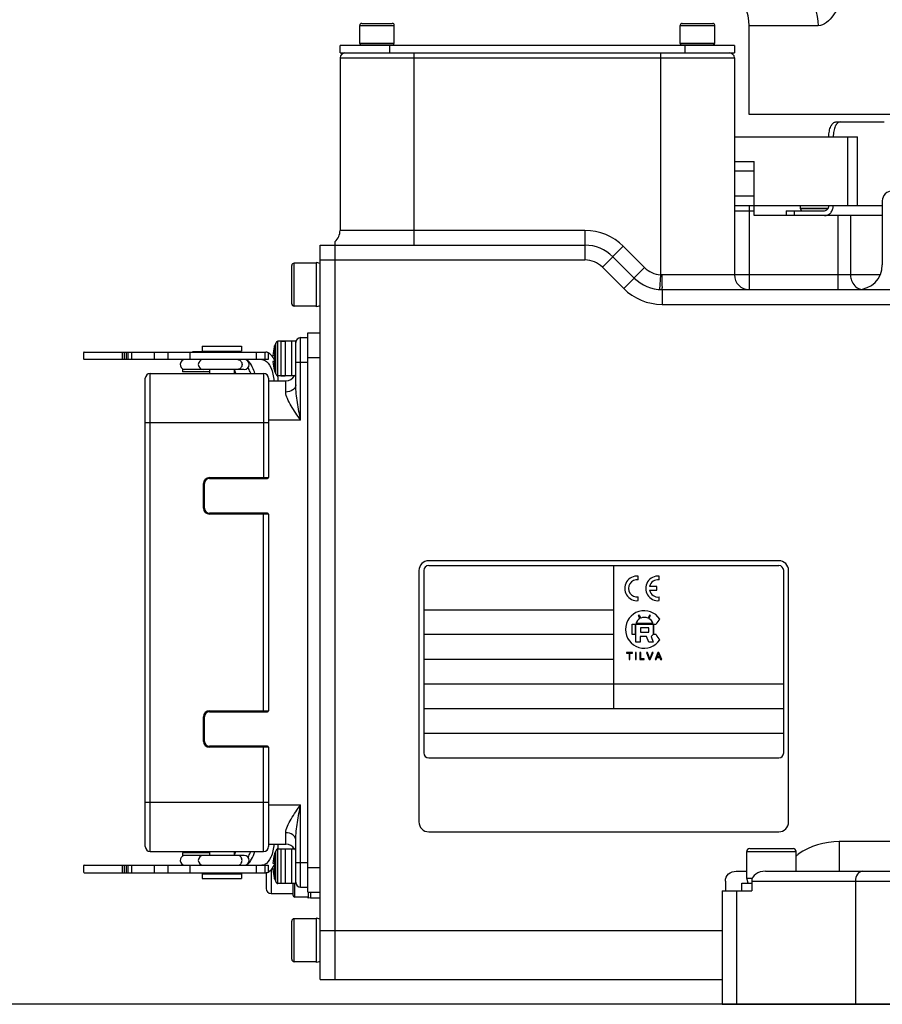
# Model space of a CAD drawing. Header units: millimetres. Extents: x 0 to 5945, y 0 to 4205.
# Tile 53 of 80: x 2565 to 2740, y 2200 to 2399. Entities that reach past the tile are written whole.
import ezdxf

# ---------------------------------------------------------------- set-up
doc = ezdxf.new("R2010")
doc.units = ezdxf.units.MM
doc.header["$LTSCALE"] = 326.975
doc.layers.get('0').update_dxf_attribs({"linetype": 'CONTINUOUS'})
for name, color, linetype in [('304102000080_DXF_DIMENSION', 7, 'CONTINUOUS'), ('304103000028_DXF_DIMENSION', 7, 'CONTINUOUS'), ('304103000028DXF_CONTINUOUS_LINE', 7, 'CONTINUOUS'), ('304103000029DXF_CONTINUOUS_LINE', 7, 'CONTINUOUS'), ('304104000111DXF_CONTINUOUS_LINE', 7, 'CONTINUOUS'), ('304105000077DXF_CONTINUOUS_LINE', 7, 'CONTINUOUS'), ('304105000112DXF_CONTINUOUS_LINE', 7, 'CONTINUOUS'), ('304105000157DXF_CONTINUOUS_LINE', 7, 'CONTINUOUS'), ('304106000002DXF_CONTINUOUS_LINE', 7, 'CONTINUOUS'), ('304107000025DXF_CONTINUOUS_LINE', 7, 'CONTINUOUS'), ('304110000210DXF_CONTINUOUS_LINE', 7, 'CONTINUOUS'), ('304110000289DXF_CONTINUOUS_LINE', 7, 'CONTINUOUS'), ('304112000077DXF_CONTINUOUS_LINE', 7, 'CONTINUOUS'), ('501023000001DXF_CONTINUOUS_LINE', 7, 'CONTINUOUS'), ('501023000016DXF_CONTINUOUS_LINE', 7, 'CONTINUOUS'), ('501023000017DXF_CONTINUOUS_LINE', 7, 'CONTINUOUS'), ('501023000020DXF_CONTINUOUS_LINE', 7, 'CONTINUOUS'), ('501023000069DXF_CONTINUOUS_LINE', 7, 'CONTINUOUS'), ('501023000072DXF_CONTINUOUS_LINE', 7, 'CONTINUOUS'), ('504021000002DXF_CONTINUOUS_LINE', 7, 'CONTINUOUS'), ('604006000001DXF_CONTINUOUS_LINE', 7, 'CONTINUOUS'), ('604006000002DXF_CONTINUOUS_LINE', 7, 'CONTINUOUS'), ('604006000006DXF_CONTINUOUS_LINE', 7, 'CONTINUOUS'), ('604006000009DXF_CONTINUOUS_LINE', 7, 'CONTINUOUS')]:
    doc.layers.add(name, color=color, linetype=linetype)
doc.styles.get("Standard").update_dxf_attribs({"font": 'txt', "width": 0.7})
doc.dimstyles.new('DIMSTYLE_6', dxfattribs={"dimtxt": 17.5, "dimasz": 15, "dimexe": 2, "dimexo": 0.2, "dimgap": 0.875, "dimtad": 1, "dimdsep": 46, "dimtxsty": 'Standard', "dimblk": '_FILLED', "dimblk1": '_FILLED', "dimblk2": '_FILLED', "dimcen": 0.09, "dimclrt": 5, "dimazin": 2, "dimtp": 0.01, "dimtm": 0.01, "dimtfac": 1, "dimtofl": 0, "dimtmove": 0, "dimatfit": 3, "dimldrblk": '_FILLED', "dimfxl": 0, "dimtolj": 1, "dimarcsym": 0})

# ---------------------------------------------------------------- blocks, each defined once
blk = doc.blocks.new('_FILLED')
at = {"color": 0, "linetype": 'ByBlock'}
blk.add_solid([(0, 0), (-1, 0.117), (-1, -0.117)], dxfattribs=at)
blk = doc.blocks.new('*D17')
at = {"layer": '304102000080_DXF_DIMENSION', "color": 2, "linetype": 'Continuous'}
for p, q in [((4067.7, 3552.17), (1934.99, 3552.17)), ((1944.99, 3552.17), (1944.99, 2875.92)), ((1944.99, 2199.67), (1944.99, 2875.92)), ((2767.49, 2199.67), (1934.99, 2199.67))]:
    blk.add_line(p, q, dxfattribs=at)
at = {"layer": '304102000080_DXF_DIMENSION', "color": 2, "linetype": 'Continuous', "xscale": 15, "yscale": 15, "zscale": 15}
for p, rotation in [((1944.99, 3552.17), 90), ((1944.99, 2199.67), 270)]:
    blk.add_blockref('_FILLED', p, dxfattribs=dict(at, rotation=rotation))
blk = doc.blocks.new('*D23')
at = {"layer": '304103000028_DXF_DIMENSION', "color": 2, "linetype": 'Continuous'}
for p, q in [((3096.61, 2673.17), (2142.64, 2673.17)), ((2152.64, 2673.17), (2152.64, 2436.42)), ((2152.64, 2199.67), (2152.64, 2436.42)), ((2767.49, 2199.67), (2142.64, 2199.67))]:
    blk.add_line(p, q, dxfattribs=at)
at = {"layer": '304103000028_DXF_DIMENSION', "color": 2, "linetype": 'Continuous', "xscale": 15, "yscale": 15, "zscale": 15}
for p, rotation in [((2152.64, 2673.17), 90), ((2152.64, 2199.67), 270)]:
    blk.add_blockref('_FILLED', p, dxfattribs=dict(at, rotation=rotation))

msp = doc.modelspace()

# ---------------------------------------------------------------- linework, layer by layer
at = {"layer": '304103000028DXF_CONTINUOUS_LINE', "color": 7, "linetype": 'Continuous'}
for p, q in [((2630.111, 2391.672), (2630.111, 2356.672)), ((2710.111, 2391.672), (2710.111, 2347.672)), ((2714.111, 2359.672), (2714.111, 2361.672)), ((2740.111, 2362.672), (2740.111, 2349.672)), ((2740.111, 2359.672), (2714.111, 2359.672)), ((2629.111, 2204.672), (2629.111, 2354.436)), ((2629.111, 2353.672), (2679.798, 2353.672)), ((2685.455, 2351.329), (2689.768, 2347.016)), ((2695.425, 2344.672), (2781.14, 2344.672)), ((2710.454, 2226.672), (2712.611, 2226.672)), ((2716.44, 2226.672), (2742.056, 2226.672)), ((2708.272, 2224.672), (2708.272, 2222.672)), ((2713.611, 2224.672), (2713.611, 2222.672)), ((2707.611, 2222.672), (2707.611, 2199.672)), ((2707.611, 2222.672), (2713.611, 2222.672)), ((2629.111, 2204.672), (2707.611, 2204.672)), ((2707.611, 2199.672), (2857.695, 2199.672))]:
    msp.add_line(p, q, dxfattribs=at)
at = {"layer": '304103000028DXF_CONTINUOUS_LINE', "color": 9, "linetype": 'Continuous'}
for p, q in [((2630.111, 2391.672), (2710.111, 2391.672)), ((2645.111, 2392.672), (2645.111, 2353.672)), ((2695.111, 2392.672), (2695.111, 2347.682)), ((2713.111, 2361.672), (2713.111, 2344.672)), ((2710.111, 2360.672), (2714.111, 2360.672)), ((2731.059, 2359.672), (2731.059, 2344.672)), ((2733.657, 2359.672), (2733.657, 2347.672)), ((2679.798, 2356.672), (2630.111, 2356.672)), ((2679.798, 2356.672), (2679.798, 2350.672)), ((2687.576, 2353.451), (2683.333, 2349.208)), ((2691.89, 2349.137), (2687.576, 2353.451)), ((2629.111, 2350.672), (2679.798, 2350.672)), ((2683.333, 2349.208), (2687.647, 2344.894)), ((2691.89, 2349.137), (2687.647, 2344.894)), ((2695.111, 2347.682), (2694.923, 2344.688)), ((2739.635, 2347.672), (2695.373, 2347.672)), ((2695.425, 2344.672), (2695.425, 2341.672)), ((2695.425, 2341.672), (2780.61, 2341.672)), ((2731.371, 2232.672), (2731.371, 2226.672)), ((2744.099, 2232.672), (2731.371, 2232.672)), ((2713.611, 2224.672), (2742.056, 2224.672)), ((2734.682, 2224.672), (2734.682, 2199.672)), ((2710.54, 2222.672), (2710.54, 2199.672)), ((2629.111, 2214.672), (2707.611, 2214.672))]:
    msp.add_line(p, q, dxfattribs=at)
msp.add_lwpolyline([(2695.373, 2347.672), (2695.244, 2347.675), (2695.111, 2347.682)], dxfattribs=at)
at = {"layer": '304103000028DXF_CONTINUOUS_LINE', "color": 7, "linetype": 'Continuous'}
for centre, radius, start, end in [((2631.111, 2391.672), 1, 90, 180), ((2709.111, 2391.672), 1, 0, 90), ((2742.111, 2362.672), 2, 89.99945, 180), ((2627.111, 2356.672), 3, 311.80919, 360), ((2679.798, 2345.672), 8, 45, 90), ((2735.111, 2349.672), 5, 270, 360), ((2713.111, 2347.672), 3, 180, 270), ((2695.425, 2352.672), 8, 225, 270)]:
    msp.add_arc(centre, radius, start, end, dxfattribs=at)
at = {"layer": '304103000028DXF_CONTINUOUS_LINE', "color": 9, "linetype": 'Continuous'}
for centre, radius, start, end in [((2679.798, 2345.672), 11, 45, 90), ((2679.798, 2345.672), 5, 45, 90), ((2695.425, 2352.672), 5, 225, 266.4028), ((2695.425, 2352.672), 11, 225, 270), ((2736.279, 2347.032), 2.362, 244.46667, 257.78881), ((2728.927, 2222.432), 9.655, 127.39979, 130.97499)]:
    msp.add_arc(centre, radius, start, end, dxfattribs=at)
at = {"layer": '304103000028DXF_CONTINUOUS_LINE', "color": 7, "linetype": 'Continuous'}
msp.add_ellipse((2716.44, 2224.672), major_axis=(2.828, 0), ratio=0.7071068, start_param=1.5707963, end_param=3.1415927, dxfattribs=at)
at = {"layer": '304103000028DXF_CONTINUOUS_LINE', "color": 9, "linetype": 'Continuous'}
for points, knots in [([(2695.373, 2347.672), (2695.373, 2347.29), (2695.394, 2346.606), (2695.336, 2345.6), (2695.484, 2345.144), (2695.349, 2344.672), (2695.425, 2344.672)], [0, 0, 0, 0, 0.3825367, 0.7068557, 0.9236177, 1, 1, 1, 1]), ([(2733.657, 2347.672), (2733.657, 2347.38), (2733.784, 2346.289), (2734.534, 2345.248), (2735.261, 2344.901)], [0, 0, 0, 0, 0.2663418, 1, 1, 1, 1]), ([(2736.097, 2226.672), (2735.71, 2226.672), (2734.869, 2226.077), (2734.682, 2225.164), (2734.682, 2224.672)], [0, 0, 0, 0, 0.4402325, 1, 1, 1, 1])]:
    msp.add_open_spline(points, degree=3, knots=knots, dxfattribs=at)
msp.add_open_spline([(2731.371, 2232.672), (2728.472, 2232.672), (2725.365, 2231.864), (2723.063, 2230.102)], degree=3, dxfattribs=at)
at = {"layer": '304103000028DXF_CONTINUOUS_LINE', "color": 7, "linetype": 'Continuous'}
msp.add_open_spline([(2708.272, 2224.672), (2708.272, 2225.205), (2708.794, 2226.312), (2709.917, 2226.672), (2710.454, 2226.672)], degree=3, knots=[0, 0, 0, 0, 0.4979378, 1, 1, 1, 1], dxfattribs=at)
at = {"layer": '304103000029DXF_CONTINUOUS_LINE', "color": 7, "linetype": 'Continuous'}
for p, q in [((2713.111, 2380.172), (2713.111, 2398.172)), ((3112.111, 2380.172), (2713.113, 2380.172))]:
    msp.add_line(p, q, dxfattribs=at)
at = {"layer": '304103000029DXF_CONTINUOUS_LINE', "color": 9, "linetype": 'Continuous'}
msp.add_line((2727.075, 2398.172), (2713.111, 2398.172), dxfattribs=at)
at = {"layer": '304103000029DXF_CONTINUOUS_LINE', "color": 7, "linetype": 'Continuous'}
msp.add_arc((2703.111, 2398.172), 10, 0, 90, dxfattribs=at)
at = {"layer": '304103000029DXF_CONTINUOUS_LINE', "color": 9, "linetype": 'Continuous'}
for points, knots in [([(2717.775, 2408.172), (2720.175, 2408.172), (2725.255, 2405.86), (2727.075, 2400.698), (2727.075, 2398.172)], [0, 0, 0, 0, 0.487188, 1, 1, 1, 1]), ([(2732.634, 2406.405), (2732.148, 2404.294), (2731.196, 2401.104), (2728.35, 2398.172), (2727.075, 2398.172)], [0, 0, 0, 0, 0.6293954, 1, 1, 1, 1])]:
    msp.add_open_spline(points, degree=3, knots=knots, dxfattribs=at)
at = {"layer": '304104000111DXF_CONTINUOUS_LINE', "color": 7, "linetype": 'Continuous'}
for p, q in [((2710.111, 2375.672), (2735.111, 2375.672)), ((2733.111, 2361.672), (2733.111, 2375.672)), ((2735.111, 2361.672), (2735.111, 2375.672)), ((2735.111, 2361.672), (2714.111, 2361.672))]:
    msp.add_line(p, q, dxfattribs=at)
at = {"layer": '304105000077DXF_CONTINUOUS_LINE', "color": 7, "linetype": 'Continuous'}
for p, q in [((2730.679, 2378.672), (2740.482, 2378.672)), ((2720.615, 2360.672), (2720.615, 2359.672)), ((2720.615, 2360.672), (2728.388, 2360.672))]:
    msp.add_line(p, q, dxfattribs=at)
at = {"layer": '304105000077DXF_CONTINUOUS_LINE', "color": 9, "linetype": 'Continuous'}
for p, q in [((2740.111, 2361.672), (2735.111, 2361.672)), ((2722.207, 2360.672), (2722.207, 2359.672))]:
    msp.add_line(p, q, dxfattribs=at)
at = {"layer": '304105000077DXF_CONTINUOUS_LINE', "color": 7, "linetype": 'Continuous'}
for points, knots in [([(2729.271, 2375.672), (2729.271, 2376.057), (2729.335, 2376.782), (2729.578, 2377.625), (2729.874, 2378.157), (2730.116, 2378.443), (2730.385, 2378.628), (2730.585, 2378.672), (2730.679, 2378.672)], [0, 0, 0, 0, 0.3232338, 0.6091833, 0.729676, 0.8331143, 0.9212944, 1, 1, 1, 1]), ([(2731.562, 2378.672), (2731.468, 2378.672), (2731.268, 2378.628), (2730.999, 2378.443), (2730.757, 2378.157), (2730.461, 2377.625), (2730.217, 2376.782), (2730.153, 2376.057), (2730.153, 2375.672)], [0, 0, 0, 0, 0.0787056, 0.1668857, 0.270324, 0.3908167, 0.6767662, 1, 1, 1, 1]), ([(2728.388, 2360.672), (2728.503, 2360.672), (2728.741, 2360.727), (2729.136, 2361.03), (2729.271, 2361.421), (2729.271, 2361.672)], [0, 0, 0, 0, 0.2374822, 0.4837751, 1, 1, 1, 1]), ([(2728.388, 2359.672), (2728.618, 2359.672), (2729.095, 2359.782), (2729.681, 2360.236), (2730.065, 2360.899), (2730.153, 2361.413), (2730.153, 2361.672)], [0, 0, 0, 0, 0.2354891, 0.479728, 0.7358306, 1, 1, 1, 1])]:
    msp.add_open_spline(points, degree=3, knots=knots, dxfattribs=at)
at = {"layer": '304105000112DXF_CONTINUOUS_LINE', "color": 7, "linetype": 'Continuous'}
for p, q in [((2630.111, 2392.672), (2630.111, 2394.172)), ((2710.111, 2394.172), (2630.111, 2394.172)), ((2640.111, 2394.172), (2640.111, 2392.672)), ((2700.111, 2392.672), (2700.111, 2394.172)), ((2710.111, 2394.172), (2710.111, 2392.672)), ((2630.111, 2392.672), (2710.111, 2392.672))]:
    msp.add_line(p, q, dxfattribs=at)
at = {"layer": '304105000157DXF_CONTINUOUS_LINE', "color": 7, "linetype": 'Continuous'}
for p, q in [((2626.111, 2204.672), (2626.111, 2353.672)), ((2626.111, 2353.672), (2629.111, 2353.672)), ((2629.111, 2204.672), (2629.111, 2353.672)), ((2626.111, 2204.672), (2629.111, 2204.672))]:
    msp.add_line(p, q, dxfattribs=at)
at = {"layer": '304105000157DXF_CONTINUOUS_LINE', "color": 9, "linetype": 'Continuous'}
for p, q in [((2626.111, 2350.672), (2629.111, 2350.672)), ((2626.111, 2214.672), (2629.111, 2214.672))]:
    msp.add_line(p, q, dxfattribs=at)
at = {"layer": '304106000002DXF_CONTINUOUS_LINE', "color": 9, "linetype": 'Continuous'}
for p, q in [((2591.611, 2230.672), (2591.611, 2327.672)), ((2614.611, 2327.672), (2614.611, 2306.322)), ((2590.611, 2317.672), (2615.611, 2317.672)), ((2602.411, 2300.322), (2602.411, 2305.322)), ((2602.411, 2305.322), (2602.611, 2305.322)), ((2603.611, 2306.522), (2603.611, 2306.322)), ((2603.611, 2306.522), (2615.611, 2306.522)), ((2602.411, 2300.322), (2602.611, 2300.322)), ((2603.611, 2299.122), (2603.611, 2299.322)), ((2615.611, 2299.122), (2603.611, 2299.122)), ((2614.611, 2259.022), (2614.611, 2299.322)), ((2603.611, 2259.222), (2603.611, 2259.022)), ((2603.611, 2259.222), (2615.611, 2259.222)), ((2602.411, 2253.022), (2602.411, 2258.022)), ((2602.411, 2258.022), (2602.611, 2258.022)), ((2602.411, 2253.022), (2602.611, 2253.022)), ((2603.611, 2251.822), (2603.611, 2252.022)), ((2615.611, 2251.822), (2603.611, 2251.822)), ((2614.611, 2230.672), (2614.611, 2252.022)), ((2590.611, 2240.672), (2615.611, 2240.672))]:
    msp.add_line(p, q, dxfattribs=at)
at = {"layer": '304106000002DXF_CONTINUOUS_LINE', "color": 7, "linetype": 'Continuous'}
for p, q in [((2591.611, 2327.672), (2614.611, 2327.672)), ((2590.611, 2231.672), (2590.611, 2326.672)), ((2615.611, 2326.672), (2615.611, 2306.522)), ((2602.611, 2300.322), (2602.611, 2305.322)), ((2603.611, 2306.322), (2615.411, 2306.322)), ((2615.411, 2299.322), (2603.611, 2299.322)), ((2615.611, 2299.122), (2615.611, 2259.222)), ((2602.611, 2253.022), (2602.611, 2258.022)), ((2603.611, 2259.022), (2615.411, 2259.022)), ((2615.411, 2252.022), (2603.611, 2252.022)), ((2615.611, 2251.822), (2615.611, 2231.672)), ((2591.611, 2230.672), (2614.611, 2230.672))]:
    msp.add_line(p, q, dxfattribs=at)
for centre, radius, start, end in [((2591.611, 2326.672), 1, 90, 180), ((2614.611, 2326.672), 1, 0, 90), ((2603.611, 2305.322), 1, 90, 180), ((2615.411, 2306.522), 0.2, 270, 360), ((2603.611, 2300.322), 1, 180, 270), ((2615.411, 2299.122), 0.2, 0, 90), ((2615.411, 2259.222), 0.2, 270, 360), ((2603.611, 2258.022), 1, 90, 180), ((2603.611, 2253.022), 1, 180, 270), ((2615.411, 2251.822), 0.2, 0, 90), ((2591.611, 2231.672), 1, 180, 270), ((2614.611, 2231.672), 1, 270, 360)]:
    msp.add_arc(centre, radius, start, end, dxfattribs=at)
at = {"layer": '304106000002DXF_CONTINUOUS_LINE', "color": 9, "linetype": 'Continuous'}
for centre, start, end in [((2603.611, 2305.322), 90, 180), ((2603.611, 2300.322), 180, 270), ((2603.611, 2258.022), 90, 180), ((2603.611, 2253.022), 180, 270)]:
    msp.add_arc(centre, 1.2, start, end, dxfattribs=at)
at = {"layer": '304107000025DXF_CONTINUOUS_LINE', "color": 7, "linetype": 'Continuous'}
for p, q in [((2710.111, 2370.672), (2714.111, 2370.672)), ((2714.111, 2361.672), (2714.111, 2370.672)), ((2714.111, 2368.672), (2710.111, 2368.672)), ((2710.111, 2363.672), (2714.111, 2363.672)), ((2714.111, 2361.672), (2710.111, 2361.672))]:
    msp.add_line(p, q, dxfattribs=at)
at = {"layer": '304110000210DXF_CONTINUOUS_LINE', "color": 9, "linetype": 'Continuous'}
for p, q in [((2620.611, 2231.172), (2620.611, 2231.472)), ((2616.111, 2226.932), (2616.111, 2222.172))]:
    msp.add_line(p, q, dxfattribs=at)
at = {"layer": '304110000210DXF_CONTINUOUS_LINE', "color": 7, "linetype": 'Continuous'}
for p, q in [((2615.111, 2226.372), (2615.111, 2223.172)), ((2616.111, 2222.172), (2620.611, 2222.172)), ((2624.111, 2222.422), (2624.111, 2221.172)), ((2626.111, 2221.172), (2624.111, 2221.172))]:
    msp.add_line(p, q, dxfattribs=at)
msp.add_arc((2616.111, 2223.172), 1, 180, 270, dxfattribs=at)
at = {"layer": '304110000289DXF_CONTINUOUS_LINE', "color": 7, "linetype": 'Continuous'}
for p, q in [((2623.611, 2222.422), (2623.611, 2335.922)), ((2623.611, 2335.922), (2626.111, 2335.922)), ((2602.111, 2333.172), (2602.111, 2332.172)), ((2602.111, 2333.172), (2610.111, 2333.172)), ((2610.111, 2333.172), (2610.111, 2332.172)), ((2616.787, 2333.072), (2616.837, 2333.244)), ((2618.082, 2334.172), (2619.011, 2334.172)), ((2620.311, 2327.173), (2620.311, 2334.172)), ((2621.111, 2334.172), (2620.311, 2334.172)), ((2621.111, 2325.314), (2621.111, 2334.172)), ((2622.111, 2334.922), (2623.611, 2334.922)), ((2578.038, 2331.672), (2578.038, 2330.772)), ((2578.202, 2331.972), (2615.087, 2331.972)), ((2585.943, 2331.972), (2585.943, 2330.472)), ((2592.405, 2331.972), (2592.405, 2330.472)), ((2595.172, 2331.972), (2595.172, 2330.472)), ((2600.183, 2332.072), (2600.183, 2331.972)), ((2603.611, 2332.072), (2600.184, 2332.072)), ((2602.111, 2332.172), (2610.111, 2332.172)), ((2603.611, 2332.172), (2603.611, 2331.972)), ((2608.611, 2332.172), (2608.611, 2331.972)), ((2616.501, 2331.272), (2616.808, 2331.272)), ((2616.787, 2333.072), (2616.808, 2333.072)), ((2615.541, 2330.472), (2578.202, 2330.472)), ((2616.808, 2330.072), (2616.501, 2330.072)), ((2598.183, 2328.472), (2598.183, 2327.972)), ((2602.361, 2328.472), (2598.183, 2328.472)), ((2603.611, 2327.972), (2598.183, 2327.972)), ((2610.567, 2328.472), (2602.422, 2328.472)), ((2603.611, 2328.472), (2603.611, 2327.672)), ((2608.611, 2328.472), (2608.611, 2327.672)), ((2616.787, 2328.272), (2616.837, 2328.101)), ((2616.808, 2328.272), (2616.787, 2328.272)), ((2618.082, 2327.172), (2619.011, 2327.172)), ((2620.978, 2327.172), (2620.311, 2327.172)), ((2615.611, 2326.172), (2619.111, 2326.172)), ((2617.474, 2326.972), (2617.474, 2326.172)), ((2615.611, 2232.172), (2619.111, 2232.172)), ((2617.474, 2232.172), (2617.474, 2231.372)), ((2621.111, 2224.173), (2621.111, 2233.031)), ((2598.183, 2230.372), (2598.183, 2229.872)), ((2603.611, 2230.372), (2598.183, 2230.372)), ((2602.361, 2229.872), (2598.183, 2229.872)), ((2610.567, 2229.872), (2602.422, 2229.872)), ((2603.611, 2230.672), (2603.611, 2229.872)), ((2608.611, 2230.672), (2608.611, 2229.872)), ((2616.837, 2230.244), (2616.787, 2230.072)), ((2616.787, 2230.072), (2616.808, 2230.072)), ((2619.011, 2231.172), (2618.082, 2231.172)), ((2620.311, 2224.173), (2620.311, 2231.172)), ((2620.98, 2231.172), (2620.311, 2231.172)), ((2578.038, 2227.572), (2578.038, 2226.672)), ((2578.202, 2227.872), (2615.541, 2227.872)), ((2585.943, 2227.872), (2585.943, 2226.372)), ((2592.405, 2227.872), (2592.405, 2226.372)), ((2595.172, 2227.872), (2595.172, 2226.372)), ((2616.501, 2228.272), (2616.808, 2228.272)), ((2578.202, 2226.372), (2615.087, 2226.372)), ((2600.183, 2226.372), (2600.183, 2226.272)), ((2603.611, 2226.272), (2600.184, 2226.272)), ((2602.111, 2226.172), (2602.111, 2225.172)), ((2602.111, 2226.172), (2610.111, 2226.172)), ((2603.611, 2226.372), (2603.611, 2226.172)), ((2608.611, 2226.372), (2608.611, 2226.172)), ((2610.111, 2226.172), (2610.111, 2225.172)), ((2616.808, 2227.072), (2616.501, 2227.072)), ((2616.837, 2225.101), (2616.787, 2225.272)), ((2616.808, 2225.272), (2616.787, 2225.272)), ((2602.111, 2225.172), (2610.111, 2225.172)), ((2619.011, 2224.172), (2618.082, 2224.172)), ((2621.111, 2224.172), (2620.311, 2224.172)), ((2622.111, 2223.422), (2623.611, 2223.422)), ((2623.611, 2222.422), (2626.111, 2222.422))]:
    msp.add_line(p, q, dxfattribs=at)
at = {"layer": '304110000289DXF_CONTINUOUS_LINE', "color": 9, "linetype": 'Continuous'}
for p, q in [((2616.837, 2333.244), (2616.837, 2332.949)), ((2618.082, 2334.172), (2618.082, 2327.172)), ((2619.011, 2334.172), (2619.011, 2327.172)), ((2622.111, 2318.172), (2622.111, 2334.922)), ((2586.326, 2331.972), (2586.326, 2330.472)), ((2586.693, 2331.972), (2586.693, 2330.472)), ((2587.112, 2330.472), (2587.112, 2331.972)), ((2587.864, 2330.472), (2587.864, 2331.972)), ((2599.668, 2331.972), (2599.668, 2330.472)), ((2613.09, 2331.972), (2613.09, 2330.472)), ((2614.886, 2331.972), (2614.886, 2330.472)), ((2615.541, 2331.842), (2615.541, 2330.472)), ((2616.837, 2332.949), (2616.837, 2328.395)), ((2621.111, 2329.922), (2623.611, 2329.922)), ((2623.611, 2330.922), (2626.111, 2330.922)), ((2616.837, 2328.395), (2616.837, 2328.101)), ((2619.111, 2323.886), (2619.111, 2326.172)), ((2622.111, 2318.172), (2615.611, 2318.172)), ((2615.611, 2240.172), (2622.111, 2240.172)), ((2622.111, 2223.422), (2622.111, 2240.172)), ((2619.111, 2232.172), (2619.111, 2234.459)), ((2616.837, 2230.244), (2616.837, 2229.95)), ((2616.837, 2229.95), (2616.837, 2225.396)), ((2618.082, 2231.172), (2618.082, 2224.172)), ((2619.011, 2231.172), (2619.011, 2224.172)), ((2586.326, 2227.872), (2586.326, 2226.372)), ((2586.693, 2227.872), (2586.693, 2226.372)), ((2587.112, 2226.372), (2587.112, 2227.872)), ((2587.864, 2226.372), (2587.864, 2227.872)), ((2599.668, 2227.872), (2599.668, 2226.372)), ((2613.09, 2227.872), (2613.09, 2226.372)), ((2614.886, 2227.872), (2614.886, 2226.372)), ((2615.541, 2227.872), (2615.541, 2226.503)), ((2621.111, 2228.422), (2623.611, 2228.422)), ((2623.611, 2227.422), (2626.111, 2227.422)), ((2616.837, 2225.396), (2616.837, 2225.101))]:
    msp.add_line(p, q, dxfattribs=at)
at = {"layer": '304110000289DXF_CONTINUOUS_LINE', "color": 7, "linetype": 'Continuous'}
for centre, radius, start, end in [((2618.082, 2332.872), 1.3, 138.41456, 163.39845), ((2622.111, 2333.922), 1, 90, 180), ((2625.461, 2330.672), 8.98, 164.49864, 176.16891), ((2625.461, 2330.672), 8.674, 176.0336, 183.9664), ((2598.683, 2329.472), 1, 90, 260), ((2602.361, 2329.472), 1, 90, 270), ((2610.673, 2329.472), 1, 270, 90), ((2614.142, 2328.948), 1.538, 64.95955, 65.47597), ((2625.461, 2330.672), 8.98, 183.83109, 195.50136), ((2618.082, 2328.472), 1.3, 196.60155, 221.58544), ((2607.526, 2326.972), 9.948, 0.0005, 1.14101), ((2619.111, 2328.172), 2, 270, 330), ((2607.526, 2231.372), 9.948, 358.85899, 359.9995), ((2619.111, 2230.172), 2, 30, 90), ((2598.683, 2228.872), 1, 100, 270), ((2602.361, 2228.872), 1, 90, 270), ((2610.673, 2228.872), 1, 270, 90), ((2625.461, 2227.672), 8.98, 164.49864, 176.16891), ((2618.082, 2229.872), 1.3, 138.41456, 163.39845), ((2614.142, 2229.397), 1.538, 294.52403, 295.04045), ((2625.461, 2227.672), 8.674, 176.0336, 183.9664), ((2625.461, 2227.672), 8.98, 183.83109, 195.50136), ((2618.082, 2225.472), 1.3, 196.60155, 221.58544), ((2622.111, 2224.422), 1, 180, 270)]:
    msp.add_arc(centre, radius, start, end, dxfattribs=at)
at = {"layer": '304110000289DXF_CONTINUOUS_LINE', "color": 9, "linetype": 'Continuous'}
for centre, start, end in [((2611.207, 2329.438), 87.43252, 98.14136), ((2611.207, 2228.906), 261.86418, 272.56767)]:
    msp.add_arc(centre, 0.949, start, end, dxfattribs=at)
at = {"layer": '304110000289DXF_CONTINUOUS_LINE', "color": 7, "linetype": 'Continuous'}
for points, knots in [([(2578.202, 2331.972), (2578.182, 2331.972), (2578.06, 2331.933), (2578.038, 2331.773), (2578.038, 2331.672)], [0, 0, 0, 0, 0.1647142, 1, 1, 1, 1]), ([(2615.541, 2331.842), (2615.497, 2331.863), (2615.352, 2331.924), (2615.196, 2331.972), (2615.087, 2331.972)], [0, 0, 0, 0, 0.3079398, 1, 1, 1, 1]), ([(2616.809, 2330.369), (2616.728, 2330.543), (2616.425, 2331.117), (2615.961, 2331.647), (2615.541, 2331.842)], [0, 0, 0, 0, 0.2929058, 1, 1, 1, 1]), ([(2578.038, 2330.772), (2578.038, 2330.722), (2578.044, 2330.608), (2578.133, 2330.472), (2578.202, 2330.472)], [0, 0, 0, 0, 0.4204138, 1, 1, 1, 1]), ([(2614.793, 2330.341), (2615.386, 2330.064), (2616.343, 2328.627), (2616.634, 2327.089), (2616.699, 2326.177)], [0, 0, 0, 0, 0.4169114, 1, 1, 1, 1]), ([(2620.976, 2327.172), (2620.986, 2327.172), (2621.008, 2327.182), (2621.025, 2327.199), (2621.033, 2327.209)], [0, 0, 0, 0, 0.4090537, 1, 1, 1, 1]), ([(2616.699, 2232.168), (2616.634, 2231.255), (2616.343, 2229.717), (2615.386, 2228.281), (2614.793, 2228.004)], [0, 0, 0, 0, 0.5830886, 1, 1, 1, 1]), ([(2621.009, 2231.159), (2621.004, 2231.163), (2620.994, 2231.169), (2620.982, 2231.172), (2620.976, 2231.172)], [0, 0, 0, 0, 0.557707, 1, 1, 1, 1]), ([(2578.202, 2227.872), (2578.182, 2227.872), (2578.06, 2227.833), (2578.038, 2227.673), (2578.038, 2227.572)], [0, 0, 0, 0, 0.1647142, 1, 1, 1, 1]), ([(2615.541, 2226.503), (2615.668, 2226.562), (2616.224, 2226.921), (2616.592, 2227.507), (2616.809, 2227.976)], [0, 0, 0, 0, 0.2126186, 1, 1, 1, 1]), ([(2578.038, 2226.672), (2578.038, 2226.622), (2578.044, 2226.508), (2578.133, 2226.372), (2578.202, 2226.372)], [0, 0, 0, 0, 0.4204138, 1, 1, 1, 1]), ([(2615.087, 2226.372), (2615.118, 2226.372), (2615.276, 2226.389), (2615.426, 2226.449), (2615.541, 2226.503)], [0, 0, 0, 0, 0.1938299, 1, 1, 1, 1])]:
    msp.add_open_spline(points, degree=3, knots=knots, dxfattribs=at)
at = {"layer": '304110000289DXF_CONTINUOUS_LINE', "color": 9, "linetype": 'Continuous'}
for points, knots in [([(2609.359, 2330.472), (2609.585, 2330.472), (2610.07, 2330.224), (2610.225, 2329.723), (2610.225, 2329.472)], [0, 0, 0, 0, 0.4746814, 1, 1, 1, 1]), ([(2610.225, 2329.472), (2610.225, 2329.222), (2610.07, 2328.721), (2609.585, 2328.472), (2609.359, 2328.472)], [0, 0, 0, 0, 0.5253186, 1, 1, 1, 1]), ([(2611.25, 2330.387), (2611.224, 2330.401), (2611.104, 2330.457), (2610.969, 2330.472), (2610.866, 2330.472)], [0, 0, 0, 0, 0.2217214, 1, 1, 1, 1]), ([(2611.919, 2329.66), (2611.864, 2329.745), (2611.676, 2330.015), (2611.449, 2330.273), (2611.25, 2330.387)], [0, 0, 0, 0, 0.305989, 1, 1, 1, 1]), ([(2612.845, 2327.682), (2612.776, 2327.875), (2612.515, 2328.555), (2612.203, 2329.22), (2611.919, 2329.66)], [0, 0, 0, 0, 0.2825175, 1, 1, 1, 1]), ([(2612.012, 2327.682), (2611.964, 2327.788), (2611.783, 2328.183), (2611.594, 2328.575), (2611.45, 2328.86)], [0, 0, 0, 0, 0.266592, 1, 1, 1, 1]), ([(2621.111, 2325.314), (2621.111, 2325.125), (2620.99, 2324.719), (2620.344, 2324.071), (2619.603, 2323.886), (2619.111, 2323.886)], [0, 0, 0, 0, 0.2119969, 0.4490473, 1, 1, 1, 1]), ([(2622.111, 2318.172), (2621.893, 2319.369), (2621.563, 2321.157), (2621.217, 2323.538), (2621.111, 2324.725), (2621.111, 2325.314)], [0, 0, 0, 0, 0.5056229, 0.7555398, 1, 1, 1, 1]), ([(2622.112, 2318.172), (2621.452, 2319.136), (2620.474, 2320.545), (2619.44, 2322.442), (2619.111, 2323.423), (2619.111, 2323.886)], [0, 0, 0, 0, 0.5384891, 0.7868983, 1, 1, 1, 1]), ([(2619.111, 2234.459), (2619.111, 2234.922), (2619.44, 2235.903), (2620.474, 2237.799), (2621.451, 2239.209), (2622.111, 2240.172)], [0, 0, 0, 0, 0.2131022, 0.4615095, 1, 1, 1, 1]), ([(2621.111, 2233.031), (2621.111, 2233.619), (2621.217, 2234.807), (2621.563, 2237.188), (2621.893, 2238.976), (2622.111, 2240.172)], [0, 0, 0, 0, 0.2444603, 0.4943771, 1, 1, 1, 1]), ([(2621.111, 2233.031), (2621.111, 2233.22), (2620.99, 2233.626), (2620.344, 2234.274), (2619.603, 2234.459), (2619.111, 2234.459)], [0, 0, 0, 0, 0.2119979, 0.4490484, 1, 1, 1, 1]), ([(2610.225, 2228.872), (2610.225, 2229.123), (2610.07, 2229.624), (2609.585, 2229.872), (2609.359, 2229.872)], [0, 0, 0, 0, 0.5253186, 1, 1, 1, 1]), ([(2611.45, 2229.484), (2611.495, 2229.575), (2611.689, 2229.964), (2611.874, 2230.358), (2612.012, 2230.663)], [0, 0, 0, 0, 0.231817, 1, 1, 1, 1]), ([(2611.919, 2228.685), (2612.003, 2228.816), (2612.37, 2229.446), (2612.652, 2230.123), (2612.845, 2230.663)], [0, 0, 0, 0, 0.2134064, 1, 1, 1, 1]), ([(2609.359, 2227.872), (2609.585, 2227.872), (2610.07, 2228.121), (2610.225, 2228.622), (2610.225, 2228.872)], [0, 0, 0, 0, 0.4746814, 1, 1, 1, 1]), ([(2610.866, 2227.872), (2610.903, 2227.872), (2611.035, 2227.878), (2611.168, 2227.911), (2611.25, 2227.958)], [0, 0, 0, 0, 0.2826019, 1, 1, 1, 1]), ([(2611.25, 2227.958), (2611.306, 2227.99), (2611.575, 2228.188), (2611.774, 2228.462), (2611.919, 2228.685)], [0, 0, 0, 0, 0.197074, 1, 1, 1, 1])]:
    msp.add_open_spline(points, degree=3, knots=knots, dxfattribs=at)
at = {"layer": '304110000289DXF_CONTINUOUS_LINE', "color": 7, "linetype": 'Continuous'}
for points in [[(2614.224, 2330.472), (2614.414, 2330.472), (2614.607, 2330.426), (2614.78, 2330.347)], [(2621.033, 2327.209), (2621.056, 2327.236), (2621.073, 2327.269), (2621.084, 2327.302)], [(2621.084, 2327.302), (2621.104, 2327.357), (2621.111, 2327.416), (2621.111, 2327.474)], [(2621.075, 2231.068), (2621.06, 2231.102), (2621.039, 2231.137), (2621.009, 2231.159)], [(2621.111, 2230.871), (2621.111, 2230.938), (2621.101, 2231.006), (2621.075, 2231.068)], [(2614.78, 2227.998), (2614.607, 2227.919), (2614.414, 2227.872), (2614.224, 2227.872)]]:
    msp.add_open_spline(points, degree=3, dxfattribs=at)
at = {"layer": '304110000289DXF_CONTINUOUS_LINE', "color": 9, "linetype": 'Continuous'}
for points in [[(2608.663, 2328.485), (2608.763, 2328.227), (2608.832, 2327.956), (2608.872, 2327.682)], [(2608.872, 2230.663), (2608.832, 2230.389), (2608.763, 2230.117), (2608.663, 2229.859)]]:
    msp.add_open_spline(points, degree=3, dxfattribs=at)
at = {"layer": '304112000077DXF_CONTINUOUS_LINE', "color": 7, "linetype": 'Continuous'}
for p, q in [((2719.111, 2289.672), (2648.111, 2289.672)), ((2646.111, 2287.672), (2646.111, 2236.672)), ((2721.111, 2236.672), (2721.111, 2287.672)), ((2690.611, 2285.779), (2690.611, 2286.535)), ((2694.861, 2285.779), (2694.861, 2286.535)), ((2694.361, 2284.422), (2692.902, 2284.422)), ((2692.902, 2283.672), (2694.361, 2283.672)), ((2694.361, 2283.672), (2694.361, 2284.422)), ((2690.611, 2281.56), (2690.611, 2282.315)), ((2694.861, 2281.56), (2694.861, 2282.315)), ((2690.948, 2277.931), (2690.685, 2278.458)), ((2690.864, 2278.547), (2691.127, 2278.02)), ((2692.596, 2278.02), (2692.859, 2278.547)), ((2693.038, 2278.458), (2692.775, 2277.931)), ((2689.341, 2274.672), (2689.341, 2276.772)), ((2689.341, 2276.772), (2689.961, 2276.772)), ((2689.961, 2276.772), (2689.961, 2274.672)), ((2693.611, 2276.922), (2690.111, 2276.922)), ((2690.111, 2273.172), (2690.111, 2276.772)), ((2690.111, 2276.772), (2693.611, 2276.772)), ((2691.031, 2276.042), (2691.031, 2275.142)), ((2692.761, 2276.042), (2691.031, 2276.042)), ((2692.761, 2275.142), (2692.761, 2276.042)), ((2693.611, 2276.772), (2693.611, 2274.672)), ((2693.761, 2274.672), (2693.761, 2276.772)), ((2693.761, 2276.772), (2694.261, 2276.772)), ((2689.961, 2274.672), (2689.341, 2274.672)), ((2691.011, 2273.172), (2690.111, 2273.172)), ((2691.011, 2274.272), (2691.011, 2273.172)), ((2692.311, 2274.272), (2691.011, 2274.272)), ((2691.031, 2275.142), (2692.761, 2275.142)), ((2692.734, 2273.172), (2692.311, 2274.272)), ((2693.634, 2273.172), (2692.734, 2273.172)), ((2693.611, 2274.672), (2693.211, 2274.272)), ((2693.211, 2274.272), (2693.634, 2273.172)), ((2694.261, 2274.672), (2693.761, 2274.672)), ((2688.251, 2271.052), (2688.251, 2270.88)), ((2689.409, 2271.052), (2688.251, 2271.052)), ((2688.251, 2270.88), (2688.733, 2270.88)), ((2688.733, 2270.88), (2688.733, 2269.592)), ((2688.733, 2269.592), (2688.926, 2269.592)), ((2688.926, 2269.592), (2688.926, 2270.88)), ((2688.926, 2270.88), (2689.409, 2270.88)), ((2689.409, 2270.88), (2689.409, 2271.052)), ((2690.014, 2271.052), (2690.014, 2269.592)), ((2690.207, 2271.052), (2690.014, 2271.052)), ((2690.014, 2269.592), (2690.207, 2269.592)), ((2690.207, 2269.592), (2690.207, 2271.052)), ((2690.914, 2271.052), (2690.914, 2269.592)), ((2691.107, 2271.052), (2690.914, 2271.052)), ((2690.914, 2269.592), (2691.826, 2269.592)), ((2691.107, 2269.765), (2691.107, 2271.052)), ((2691.826, 2269.765), (2691.107, 2269.765)), ((2691.826, 2269.592), (2691.826, 2269.765)), ((2692.282, 2271.052), (2692.848, 2269.592)), ((2692.491, 2271.052), (2692.282, 2271.052)), ((2692.871, 2269.992), (2692.491, 2271.052)), ((2692.848, 2269.592), (2693.046, 2269.592)), ((2693.421, 2271.052), (2693.026, 2269.992)), ((2693.046, 2269.592), (2693.618, 2271.052)), ((2693.618, 2271.052), (2693.421, 2271.052)), ((2694.565, 2271.052), (2694.005, 2269.592)), ((2694.005, 2269.592), (2694.21, 2269.592)), ((2694.21, 2269.592), (2694.37, 2270.035)), ((2694.37, 2270.035), (2694.981, 2270.035)), ((2694.426, 2270.192), (2694.586, 2270.62)), ((2694.921, 2270.192), (2694.426, 2270.192)), ((2694.774, 2271.052), (2694.565, 2271.052)), ((2694.769, 2270.596), (2694.921, 2270.192)), ((2695.371, 2269.592), (2694.774, 2271.052)), ((2694.981, 2270.035), (2695.151, 2269.592)), ((2695.151, 2269.592), (2695.371, 2269.592)), ((2648.111, 2234.672), (2719.111, 2234.672))]:
    msp.add_line(p, q, dxfattribs=at)
at = {"layer": '304112000077DXF_CONTINUOUS_LINE', "color": 4, "linetype": 'Continuous'}
for p, q in [((2647.111, 2287.672), (2647.111, 2250.672)), ((2648.111, 2288.672), (2719.111, 2288.672)), ((2685.611, 2288.672), (2685.611, 2259.672)), ((2720.111, 2250.672), (2720.111, 2287.672)), ((2647.111, 2279.672), (2685.611, 2279.672)), ((2685.611, 2274.672), (2647.111, 2274.672)), ((2647.111, 2269.672), (2685.611, 2269.672)), ((2647.111, 2264.672), (2720.111, 2264.672)), ((2647.111, 2259.672), (2720.111, 2259.672)), ((2647.111, 2254.672), (2720.111, 2254.672)), ((2648.111, 2249.672), (2719.111, 2249.672))]:
    msp.add_line(p, q, dxfattribs=at)
at = {"layer": '304112000077DXF_CONTINUOUS_LINE', "color": 7, "linetype": 'Continuous'}
for centre, radius, start, end in [((2648.111, 2287.672), 2, 90, 180), ((2719.111, 2287.672), 2, 0, 90), ((2690.361, 2284.047), 2.5, 84.26083, 275.73917), ((2690.361, 2284.047), 1.75, 81.78679, 278.21321), ((2694.611, 2284.047), 2.5, 84.26083, 275.73917), ((2694.611, 2284.047), 1.75, 81.78679, 167.62637), ((2694.611, 2284.047), 1.75, 192.37363, 278.21321), ((2691.811, 2275.722), 3.8, 33.54774, 326.45226), ((2691.861, 2276.322), 1.85, 119.59858, 161.07536), ((2690.774, 2278.502), 0.1, 26.5, 206.5), ((2691.861, 2276.322), 1.85, 66.59858, 113.40142), ((2691.861, 2276.322), 1.85, 18.92464, 60.40142), ((2692.948, 2278.502), 0.1, 333.5, 153.5), ((2696.617, 2275.934), 2.5, 130.9402, 160.40351), ((2696.617, 2275.511), 2.5, 199.59649, 229.0598), ((2689.347, 2268.729), 3.743, 15.8711, 19.71444), ((2648.111, 2236.672), 2, 180, 270), ((2719.111, 2236.672), 2, 270, 360)]:
    msp.add_arc(centre, radius, start, end, dxfattribs=at)
at = {"layer": '304112000077DXF_CONTINUOUS_LINE', "color": 4, "linetype": 'Continuous'}
for centre, start, end in [((2648.111, 2287.672), 90, 180), ((2719.111, 2287.672), 0, 90), ((2648.111, 2250.672), 180, 270), ((2719.111, 2250.672), 270, 360)]:
    msp.add_arc(centre, 1, start, end, dxfattribs=at)
at = {"layer": '304112000077DXF_CONTINUOUS_LINE', "color": 7, "linetype": 'Continuous'}
for points in [[(2693.026, 2269.992), (2692.996, 2269.912), (2692.969, 2269.832), (2692.947, 2269.753)], [(2694.586, 2270.62), (2694.62, 2270.712), (2694.646, 2270.805), (2694.665, 2270.899)], [(2694.665, 2270.899), (2694.687, 2270.819), (2694.722, 2270.719), (2694.769, 2270.596)]]:
    msp.add_open_spline(points, degree=3, dxfattribs=at)
at = {"layer": '501023000001DXF_CONTINUOUS_LINE', "color": 7, "linetype": 'Continuous'}
for p, q in [((2713.211, 2231.272), (2722.011, 2231.272)), ((2712.611, 2225.272), (2712.611, 2230.672)), ((2722.611, 2226.672), (2722.611, 2230.672)), ((2712.611, 2225.272), (2713.743, 2225.272))]:
    msp.add_line(p, q, dxfattribs=at)
at = {"layer": '501023000001DXF_CONTINUOUS_LINE', "color": 9, "linetype": 'Continuous'}
msp.add_line((2712.611, 2230.672), (2722.611, 2230.672), dxfattribs=at)
at = {"layer": '501023000001DXF_CONTINUOUS_LINE', "color": 7, "linetype": 'Continuous'}
for centre, start, end in [((2713.211, 2230.672), 90, 180), ((2722.011, 2230.672), 0, 90)]:
    msp.add_arc(centre, 0.6, start, end, dxfattribs=at)
at = {"layer": '501023000016DXF_CONTINUOUS_LINE', "color": 7, "linetype": 'Continuous'}
for p, q in [((2634.111, 2394.672), (2634.111, 2398.272)), ((2634.511, 2398.672), (2640.711, 2398.672)), ((2641.111, 2394.672), (2641.111, 2398.272)), ((2699.111, 2394.672), (2699.111, 2398.272)), ((2699.511, 2398.672), (2705.711, 2398.672)), ((2706.111, 2394.672), (2706.111, 2398.272)), ((2634.111, 2394.672), (2641.111, 2394.672)), ((2699.111, 2394.672), (2706.111, 2394.672))]:
    msp.add_line(p, q, dxfattribs=at)
at = {"layer": '501023000016DXF_CONTINUOUS_LINE', "color": 9, "linetype": 'Continuous'}
for p, q in [((2634.111, 2398.272), (2641.111, 2398.272)), ((2699.111, 2398.272), (2706.111, 2398.272))]:
    msp.add_line(p, q, dxfattribs=at)
at = {"layer": '501023000016DXF_CONTINUOUS_LINE', "color": 7, "linetype": 'Continuous'}
for centre, start, end in [((2634.511, 2398.272), 90, 180), ((2640.711, 2398.272), 0, 90), ((2699.511, 2398.272), 90, 180), ((2705.711, 2398.272), 0, 90)]:
    msp.add_arc(centre, 0.4, start, end, dxfattribs=at)
at = {"layer": '501023000017DXF_CONTINUOUS_LINE', "color": 7, "linetype": 'Continuous'}
for p, q in [((2620.311, 2341.812), (2620.311, 2349.532)), ((2625.301, 2350.032), (2620.811, 2350.032)), ((2625.301, 2341.312), (2620.811, 2341.312)), ((2620.311, 2208.812), (2620.311, 2216.532)), ((2625.301, 2217.032), (2620.811, 2217.032)), ((2625.301, 2208.312), (2620.811, 2208.312))]:
    msp.add_line(p, q, dxfattribs=at)
at = {"layer": '501023000017DXF_CONTINUOUS_LINE', "color": 9, "linetype": 'Continuous'}
for p, q in [((2620.811, 2341.312), (2620.811, 2350.032)), ((2620.811, 2208.312), (2620.811, 2217.032))]:
    msp.add_line(p, q, dxfattribs=at)
at = {"layer": '501023000017DXF_CONTINUOUS_LINE', "color": 7, "linetype": 'Continuous'}
for centre, start, end in [((2620.811, 2349.532), 90, 180), ((2620.811, 2341.812), 180, 270), ((2620.811, 2216.532), 90, 180), ((2620.811, 2208.812), 180, 270)]:
    msp.add_arc(centre, 0.5, start, end, dxfattribs=at)
at = {"layer": '501023000020DXF_CONTINUOUS_LINE', "color": 7, "linetype": 'Continuous'}
for q in [(2723.524, 2361.672), (2729.146, 2361.172)]:
    msp.add_line((2723.524, 2361.172), q, dxfattribs=at)
at = {"layer": '501023000069DXF_CONTINUOUS_LINE', "color": 7, "linetype": 'Continuous'}
for p, q in [((2617.111, 2327.572), (2617.111, 2333.772)), ((2621.111, 2334.172), (2617.511, 2334.172)), ((2621.111, 2333.842), (2621.111, 2334.172)), ((2620.978, 2327.172), (2617.511, 2327.172)), ((2617.111, 2224.572), (2617.111, 2230.772)), ((2620.98, 2231.172), (2617.511, 2231.172)), ((2621.111, 2224.172), (2617.511, 2224.172)), ((2621.111, 2224.172), (2621.111, 2224.503))]:
    msp.add_line(p, q, dxfattribs=at)
at = {"layer": '501023000069DXF_CONTINUOUS_LINE', "color": 9, "linetype": 'Continuous'}
for p, q in [((2617.511, 2327.172), (2617.511, 2334.172)), ((2617.511, 2224.172), (2617.511, 2231.172))]:
    msp.add_line(p, q, dxfattribs=at)
at = {"layer": '501023000069DXF_CONTINUOUS_LINE', "color": 7, "linetype": 'Continuous'}
for centre, start, end in [((2617.511, 2333.772), 90, 180), ((2617.511, 2327.572), 180, 270), ((2617.511, 2230.772), 90, 180), ((2617.511, 2224.572), 180, 270)]:
    msp.add_arc(centre, 0.4, start, end, dxfattribs=at)
at = {"layer": '501023000072DXF_CONTINUOUS_LINE', "color": 7, "linetype": 'Continuous'}
for p, q in [((2620.611, 2221.722), (2620.611, 2224.172)), ((2623.564, 2221.422), (2620.911, 2221.422))]:
    msp.add_line(p, q, dxfattribs=at)
at = {"layer": '501023000072DXF_CONTINUOUS_LINE', "color": 9, "linetype": 'Continuous'}
msp.add_line((2620.911, 2221.422), (2620.911, 2224.172), dxfattribs=at)
at = {"layer": '501023000072DXF_CONTINUOUS_LINE', "color": 7, "linetype": 'Continuous'}
msp.add_arc((2620.911, 2221.722), 0.3, 180, 270, dxfattribs=at)
at = {"layer": '504021000002DXF_CONTINUOUS_LINE', "color": 7, "linetype": 'Continuous'}
for p, q in [((2711.611, 2222.672), (2711.611, 2224.272)), ((2711.611, 2224.272), (2713.611, 2224.272))]:
    msp.add_line(p, q, dxfattribs=at)
at = {"layer": '604006000001DXF_CONTINUOUS_LINE', "color": 7, "linetype": 'Continuous'}
for p, q in [((2634.111, 2394.622), (2634.215, 2394.672)), ((2634.33, 2394.172), (2634.111, 2394.622)), ((2634.111, 2394.622), (2641.111, 2394.622)), ((2640.893, 2394.172), (2641.111, 2394.622)), ((2641.111, 2394.622), (2641.008, 2394.672)), ((2699.111, 2394.622), (2699.215, 2394.672)), ((2699.33, 2394.172), (2699.111, 2394.622)), ((2699.111, 2394.622), (2706.111, 2394.622)), ((2705.893, 2394.172), (2706.111, 2394.622)), ((2706.111, 2394.622), (2706.008, 2394.672)), ((2723.524, 2361.122), (2723.628, 2361.172)), ((2723.743, 2360.672), (2723.524, 2361.122)), ((2723.524, 2361.122), (2729.118, 2361.122))]:
    msp.add_line(p, q, dxfattribs=at)
at = {"layer": '604006000002DXF_CONTINUOUS_LINE', "color": 7, "linetype": 'Continuous'}
for p, q in [((2625.337, 2350.172), (2625.301, 2350.032)), ((2625.337, 2341.172), (2625.337, 2350.172)), ((2626.111, 2349.973), (2625.337, 2350.172)), ((2625.337, 2341.172), (2625.301, 2341.312)), ((2626.111, 2341.372), (2625.337, 2341.172)), ((2625.337, 2217.172), (2625.301, 2217.032)), ((2625.337, 2208.172), (2625.337, 2217.172)), ((2626.111, 2216.973), (2625.337, 2217.172)), ((2625.337, 2208.172), (2625.301, 2208.312)), ((2626.111, 2208.372), (2625.337, 2208.172))]:
    msp.add_line(p, q, dxfattribs=at)
at = {"layer": '604006000006DXF_CONTINUOUS_LINE', "color": 7, "linetype": 'Continuous'}
for p, q in [((2712.611, 2225.233), (2712.747, 2225.272)), ((2712.888, 2224.272), (2712.611, 2225.233)), ((2712.611, 2225.233), (2713.732, 2225.233))]:
    msp.add_line(p, q, dxfattribs=at)
at = {"layer": '604006000009DXF_CONTINUOUS_LINE', "color": 7, "linetype": 'Continuous'}
for p, q in [((2623.626, 2221.172), (2623.564, 2221.422)), ((2623.626, 2222.422), (2623.626, 2221.172)), ((2624.111, 2221.292), (2623.626, 2221.172))]:
    msp.add_line(p, q, dxfattribs=at)

# ---------------------------------------------------------------- dimensions: what is measured, and where the dimension line sits
at = {"layer": '304102000080_DXF_DIMENSION', "color": 2, "linetype": 'Continuous'}
dim = msp.add_linear_dim(base=(1944.991, 2199.672), p1=(4067.903, 3552.172), p2=(2767.688, 2199.672), angle=270, dimstyle='DIMSTYLE_6', dxfattribs=at)
dim.commit()
dim.dimension.update_dxf_attribs({"geometry": '*D17', "text_midpoint": (1944.991, 2839.172), "dimtype": 160})
at = {"layer": '304103000028_DXF_DIMENSION', "color": 2, "linetype": 'Continuous'}
dim = msp.add_linear_dim(base=(2152.64, 2673.172), p1=(2767.688, 2199.672), p2=(3096.811, 2673.172), angle=90, dimstyle='DIMSTYLE_6', dxfattribs=at)
dim.commit()
dim.dimension.update_dxf_attribs({"geometry": '*D23', "text_midpoint": (2152.64, 2405.797), "dimtype": 160})

doc.saveas('drawing.dxf')
